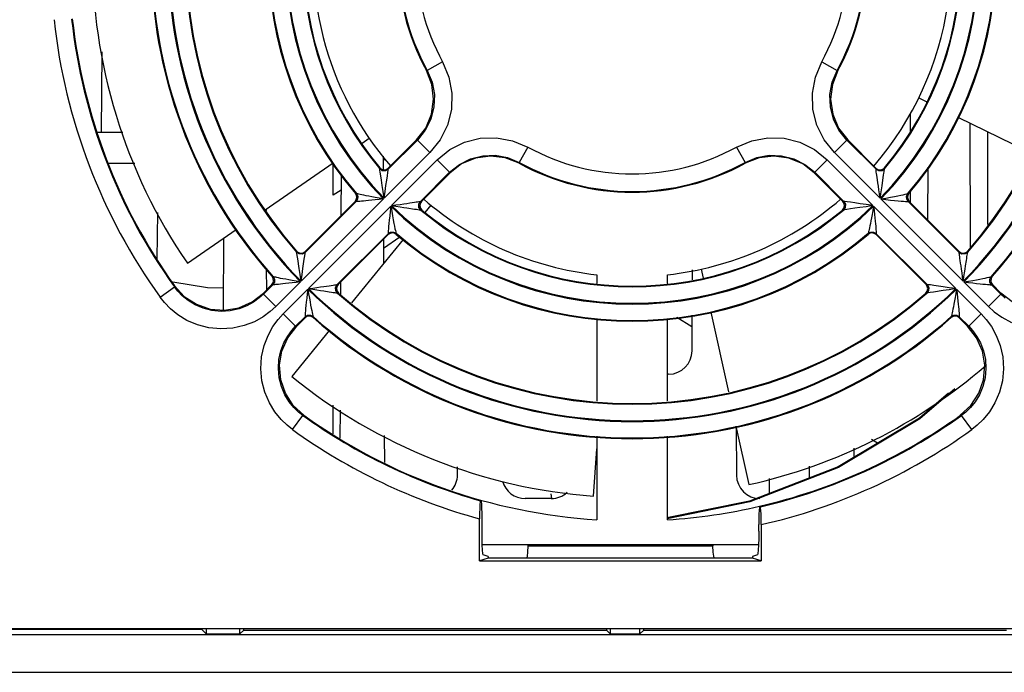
# Model space of a CAD drawing. Header units: millimetres. Extents: x 0 to 600, y 0 to 600.
# Tile 45 of 48: x 287 to 329, y 515 to 543. Entities that reach past the tile are written whole.
import ezdxf

# ---------------------------------------------------------------- set-up
doc = ezdxf.new("R2010")
doc.units = ezdxf.units.MM
doc.header["$LTSCALE"] = 39.111111
doc.layers.get('0').update_dxf_attribs({"linetype": 'CONTINUOUS'})

msp = doc.modelspace()

# ---------------------------------------------------------------- linework, layer by layer
at = {"color": 7, "linetype": 'CONTINUOUS'}
for p, q in [((290.154, 541.882), (290.124, 538.455)), ((304.679, 541.455), (304.023, 541.093)), ((304.679, 541.455), (304.949, 540.808)), ((320.561, 540.808), (320.831, 541.455)), ((320.831, 541.455), (321.487, 541.093)), ((304.221, 540.497), (303.987, 541.095)), ((304.023, 541.093), (303.987, 541.095)), ((304.023, 541.093), (304.231, 540.594)), ((321.278, 540.594), (321.487, 541.093)), ((321.522, 541.095), (321.288, 540.497)), ((321.522, 541.095), (321.487, 541.093)), ((304.295, 539.861), (304.221, 540.497)), ((304.231, 540.594), (304.327, 540.068)), ((304.949, 540.808), (305.073, 540.123)), ((320.436, 540.123), (320.561, 540.808)), ((321.182, 540.068), (321.278, 540.594)), ((321.288, 540.497), (321.214, 539.861)), ((304.327, 540.068), (304.309, 539.537)), ((305.073, 540.123), (305.049, 539.431)), ((320.46, 539.431), (320.436, 540.123)), ((321.201, 539.537), (321.182, 540.068)), ((304.205, 539.229), (304.295, 539.861)), ((321.214, 539.861), (321.304, 539.229)), ((324.968, 539.921), (325.29, 539.764)), ((303.956, 538.637), (304.205, 539.229)), ((304.309, 539.537), (304.178, 539.022)), ((305.049, 539.431), (304.879, 538.76)), ((320.63, 538.76), (320.46, 539.431)), ((321.331, 539.022), (321.201, 539.537)), ((321.304, 539.229), (321.553, 538.637)), ((324.598, 539.241), (324.599, 538.475)), ((304.178, 539.022), (303.94, 538.544)), ((321.569, 538.544), (321.331, 539.022)), ((326.633, 539.106), (329.793, 537.558)), ((327.138, 538.859), (327.16, 533.533)), ((289.941, 538.455), (291.043, 538.455)), ((303.564, 538.128), (303.956, 538.637)), ((303.94, 538.544), (303.601, 538.123)), ((304.879, 538.76), (304.569, 538.138)), ((320.94, 538.138), (320.63, 538.76)), ((321.553, 538.637), (321.945, 538.128)), ((321.908, 538.123), (321.569, 538.544)), ((327.91, 534.526), (327.912, 538.48)), ((301.249, 537.998), (301.546, 538.201)), ((303.601, 538.123), (302.362, 536.884)), ((302.364, 536.929), (303.564, 538.128)), ((303.601, 538.123), (303.564, 538.128)), ((304.131, 537.593), (303.601, 538.123)), ((304.569, 538.138), (304.131, 537.593)), ((304.988, 537.72), (305.61, 538.03)), ((305.61, 538.03), (306.281, 538.2)), ((306.281, 538.2), (306.973, 538.223)), ((306.973, 538.223), (307.658, 538.099)), ((307.658, 538.099), (308.304, 537.829)), ((317.205, 537.829), (317.851, 538.099)), ((317.851, 538.099), (318.536, 538.223)), ((318.536, 538.223), (319.228, 538.2)), ((319.228, 538.2), (319.9, 538.03)), ((319.9, 538.03), (320.522, 537.72)), ((321.378, 537.593), (320.94, 538.138)), ((321.378, 537.593), (321.908, 538.123)), ((321.945, 538.128), (321.908, 538.123)), ((323.147, 536.884), (321.908, 538.123)), ((321.945, 538.128), (323.145, 536.929)), ((304.131, 537.593), (302.182, 535.645)), ((304.443, 537.281), (304.988, 537.72)), ((308.304, 537.829), (307.943, 537.173)), ((317.205, 537.829), (317.566, 537.173)), ((320.522, 537.72), (321.066, 537.281)), ((323.327, 535.645), (321.378, 537.593)), ((291.56, 537.132), (290.428, 537.132)), ((297.12, 535.16), (300.015, 537.149)), ((300.01, 535.78), (300.01, 537.156)), ((302.143, 537.437), (302.145, 536.864)), ((302.228, 537.32), (302.144, 537.24)), ((302.494, 535.333), (304.443, 537.281)), ((304.443, 537.281), (304.973, 536.752)), ((304.973, 536.752), (305.393, 537.09)), ((305.487, 537.106), (304.978, 536.714)), ((305.393, 537.09), (305.871, 537.328)), ((306.078, 537.355), (305.487, 537.106)), ((305.871, 537.328), (306.387, 537.459)), ((306.711, 537.445), (306.078, 537.355)), ((306.387, 537.459), (306.918, 537.477)), ((307.346, 537.371), (306.711, 537.445)), ((306.918, 537.477), (307.444, 537.381)), ((307.944, 537.137), (307.346, 537.371)), ((307.444, 537.381), (307.943, 537.173)), ((307.944, 537.137), (307.943, 537.173)), ((318.163, 537.371), (317.565, 537.137)), ((317.566, 537.173), (317.565, 537.137)), ((317.566, 537.173), (318.065, 537.381)), ((318.065, 537.381), (318.591, 537.477)), ((318.798, 537.445), (318.163, 537.371)), ((318.591, 537.477), (319.123, 537.459)), ((319.431, 537.355), (318.798, 537.445)), ((319.123, 537.459), (319.638, 537.328)), ((320.022, 537.106), (319.431, 537.355)), ((319.638, 537.328), (320.116, 537.09)), ((320.531, 536.714), (320.022, 537.106)), ((320.116, 537.09), (320.537, 536.752)), ((321.066, 537.281), (320.537, 536.752)), ((321.066, 537.281), (323.015, 535.333)), ((300.355, 534.92), (300.362, 536.671)), ((301.994, 536.9), (301.996, 536.946)), ((301.994, 536.898), (301.994, 536.9)), ((302.107, 536.824), (301.994, 536.9)), ((301.995, 536.896), (301.994, 536.898)), ((302.005, 536.85), (301.995, 536.896)), ((302.107, 536.82), (301.995, 536.896)), ((301.996, 536.946), (302.077, 536.882)), ((302.02, 536.752), (302.005, 536.85)), ((302.042, 536.606), (302.02, 536.752)), ((302.077, 536.882), (302.176, 536.856)), ((302.243, 536.818), (302.107, 536.824)), ((302.243, 536.814), (302.107, 536.82)), ((302.176, 536.856), (302.278, 536.873)), ((302.362, 536.884), (302.243, 536.818)), ((302.362, 536.88), (302.243, 536.814)), ((302.278, 536.873), (302.364, 536.929)), ((302.324, 536.599), (302.346, 536.742)), ((302.346, 536.742), (302.359, 536.837)), ((302.359, 536.837), (302.362, 536.88)), ((302.362, 536.884), (302.364, 536.929)), ((302.362, 536.882), (302.362, 536.884)), ((302.362, 536.88), (302.362, 536.882)), ((303.734, 535.513), (304.973, 536.752)), ((304.978, 536.714), (303.779, 535.515)), ((304.978, 536.714), (304.973, 536.752)), ((320.537, 536.752), (320.531, 536.714)), ((321.731, 535.515), (320.531, 536.714)), ((320.537, 536.752), (321.776, 535.513)), ((323.147, 536.884), (323.145, 536.929)), ((323.145, 536.929), (323.231, 536.873)), ((323.147, 536.882), (323.147, 536.884)), ((323.266, 536.818), (323.147, 536.884)), ((323.147, 536.88), (323.147, 536.882)), ((323.147, 536.868), (323.147, 536.88)), ((323.266, 536.814), (323.147, 536.88)), ((323.149, 536.846), (323.147, 536.868)), ((323.153, 536.812), (323.149, 536.846)), ((323.16, 536.764), (323.153, 536.812)), ((323.169, 536.701), (323.16, 536.764)), ((323.181, 536.625), (323.169, 536.701)), ((323.231, 536.873), (323.333, 536.856)), ((323.402, 536.824), (323.266, 536.818)), ((323.402, 536.82), (323.266, 536.814)), ((323.333, 536.856), (323.432, 536.882)), ((323.515, 536.9), (323.402, 536.824)), ((323.514, 536.896), (323.402, 536.82)), ((323.432, 536.882), (323.513, 536.946)), ((323.471, 536.632), (323.483, 536.711)), ((323.483, 536.711), (323.492, 536.775)), ((323.492, 536.775), (323.5, 536.824)), ((323.5, 536.824), (323.506, 536.86)), ((323.506, 536.86), (323.511, 536.883)), ((323.511, 536.883), (323.514, 536.896)), ((323.515, 536.9), (323.513, 536.946)), ((323.514, 536.896), (323.515, 536.898)), ((323.515, 536.898), (323.515, 536.9)), ((325.355, 534.719), (325.365, 536.971)), ((302.068, 536.419), (302.042, 536.606)), ((302.1, 536.196), (302.068, 536.419)), ((302.262, 536.194), (302.296, 536.415)), ((302.296, 536.415), (302.324, 536.599)), ((323.211, 536.428), (323.181, 536.625)), ((323.23, 536.306), (323.211, 536.428)), ((323.251, 536.168), (323.23, 536.306)), ((323.406, 536.17), (323.426, 536.309)), ((323.426, 536.309), (323.471, 536.632)), ((300.36, 535.996), (300.01, 535.78)), ((301.005, 535.768), (300.959, 535.849)), ((301, 535.847), (300.959, 535.849)), ((301, 535.847), (301.054, 535.737)), ((301.002, 535.847), (301, 535.847)), ((301.004, 535.846), (301.002, 535.847)), ((301.004, 535.846), (301.058, 535.736)), ((301.015, 535.842), (301.004, 535.846)), ((301.034, 535.836), (301.015, 535.842)), ((301.065, 535.828), (301.034, 535.836)), ((302.138, 535.937), (302.1, 536.196)), ((302.182, 535.645), (302.138, 535.937)), ((302.182, 535.645), (302.224, 535.937)), ((302.224, 535.937), (302.262, 536.194)), ((323.274, 536.012), (323.251, 536.168)), ((323.3, 535.838), (323.274, 536.012)), ((323.327, 535.645), (323.3, 535.838)), ((323.327, 535.645), (323.356, 535.838)), ((323.356, 535.838), (323.383, 536.012)), ((323.383, 536.012), (323.406, 536.17)), ((324.391, 535.816), (324.449, 535.83)), ((324.449, 535.83), (324.487, 535.84)), ((324.451, 535.736), (324.505, 535.846)), ((324.455, 535.737), (324.509, 535.847)), ((324.487, 535.84), (324.505, 535.846)), ((324.55, 535.849), (324.504, 535.768)), ((324.505, 535.846), (324.507, 535.847)), ((324.507, 535.847), (324.509, 535.847)), ((324.509, 535.847), (324.55, 535.849)), ((324.599, 535.916), (324.6, 535.474)), ((302.157, 535.619), (298.646, 532.109)), ((300.987, 535.508), (298.816, 533.338)), ((298.818, 533.382), (300.945, 535.51)), ((300.945, 535.51), (300.998, 535.587)), ((300.987, 535.508), (300.945, 535.51)), ((301.049, 535.614), (300.987, 535.508)), ((300.988, 535.508), (300.987, 535.508)), ((300.99, 535.508), (300.988, 535.508)), ((301.053, 535.614), (300.99, 535.508)), ((301.001, 535.507), (300.99, 535.508)), ((300.998, 535.587), (301.018, 535.677)), ((301.02, 535.507), (301.001, 535.507)), ((301.018, 535.677), (301.005, 535.768)), ((301.051, 535.508), (301.02, 535.507)), ((301.054, 535.737), (301.049, 535.614)), ((301.094, 535.51), (301.051, 535.508)), ((301.058, 535.736), (301.053, 535.614)), ((301.107, 535.818), (301.065, 535.828)), ((301.151, 535.514), (301.094, 535.51)), ((301.163, 535.806), (301.107, 535.818)), ((301.222, 535.519), (301.151, 535.514)), ((301.233, 535.791), (301.163, 535.806)), ((301.307, 535.527), (301.222, 535.519)), ((301.318, 535.774), (301.233, 535.791)), ((301.408, 535.536), (301.307, 535.527)), ((301.416, 535.754), (301.318, 535.774)), ((301.524, 535.548), (301.408, 535.536)), ((301.53, 535.732), (301.416, 535.754)), ((301.656, 535.561), (301.524, 535.548)), ((301.661, 535.708), (301.53, 535.732)), ((301.806, 535.578), (301.656, 535.561)), ((301.809, 535.68), (301.661, 535.708)), ((301.973, 535.597), (301.806, 535.578)), ((301.974, 535.651), (301.809, 535.68)), ((302.157, 535.619), (301.973, 535.597)), ((302.157, 535.619), (301.974, 535.651)), ((303.018, 535.408), (303.156, 535.429)), ((303.156, 535.429), (303.277, 535.448)), ((303.277, 535.448), (303.474, 535.479)), ((303.474, 535.479), (303.551, 535.49)), ((303.551, 535.49), (303.613, 535.5)), ((303.613, 535.5), (303.661, 535.506)), ((303.661, 535.506), (303.696, 535.511)), ((303.664, 535.394), (303.73, 535.513)), ((303.668, 535.394), (303.734, 535.513)), ((303.696, 535.511), (303.718, 535.512)), ((303.722, 535.428), (303.706, 535.327)), ((303.718, 535.512), (303.73, 535.513)), ((303.779, 535.515), (303.722, 535.428)), ((303.73, 535.513), (303.732, 535.512)), ((303.732, 535.512), (303.734, 535.513)), ((303.734, 535.513), (303.779, 535.515)), ((321.787, 535.428), (321.731, 535.515)), ((321.776, 535.513), (321.731, 535.515)), ((321.776, 535.513), (321.842, 535.394)), ((321.777, 535.512), (321.776, 535.513)), ((321.779, 535.513), (321.777, 535.512)), ((321.779, 535.513), (321.845, 535.394)), ((321.823, 535.509), (321.779, 535.513)), ((321.804, 535.327), (321.787, 535.428)), ((321.918, 535.496), (321.823, 535.509)), ((322.06, 535.475), (321.918, 535.496)), ((322.244, 535.446), (322.06, 535.475)), ((322.466, 535.412), (322.244, 535.446)), ((322.723, 535.374), (322.466, 535.412)), ((323.353, 535.619), (323.569, 535.657)), ((326.863, 532.109), (323.353, 535.619)), ((323.353, 535.619), (323.571, 535.593)), ((323.569, 535.657), (323.763, 535.692)), ((323.571, 535.593), (323.767, 535.571)), ((323.763, 535.692), (323.933, 535.724)), ((323.767, 535.571), (323.939, 535.552)), ((323.933, 535.724), (324.081, 535.752)), ((323.939, 535.552), (324.09, 535.537)), ((324.081, 535.752), (324.207, 535.777)), ((324.09, 535.537), (324.217, 535.525)), ((324.207, 535.777), (324.31, 535.798)), ((324.217, 535.525), (324.322, 535.517)), ((324.31, 535.798), (324.391, 535.816)), ((324.322, 535.517), (324.404, 535.511)), ((324.404, 535.511), (324.463, 535.507)), ((324.456, 535.614), (324.451, 535.736)), ((324.46, 535.614), (324.455, 535.737)), ((324.519, 535.508), (324.456, 535.614)), ((324.522, 535.508), (324.46, 535.614)), ((324.463, 535.507), (324.501, 535.507)), ((324.504, 535.768), (324.491, 535.677)), ((324.491, 535.677), (324.511, 535.587)), ((324.501, 535.507), (324.519, 535.508)), ((324.511, 535.587), (324.564, 535.51)), ((324.519, 535.508), (324.521, 535.508)), ((324.521, 535.508), (324.522, 535.508)), ((324.522, 535.508), (324.564, 535.51)), ((326.693, 533.338), (324.522, 535.508)), ((324.564, 535.51), (326.691, 533.382)), ((292.51, 533.054), (292.545, 535.038)), ((297.152, 535.182), (297.152, 535.118)), ((298.958, 531.797), (302.469, 535.307)), ((302.443, 535.088), (302.421, 534.893)), ((302.469, 535.307), (302.443, 535.088)), ((302.469, 535.307), (302.507, 535.09)), ((302.494, 535.333), (302.687, 535.36)), ((302.494, 535.333), (302.687, 535.303)), ((302.507, 535.09), (302.542, 534.897)), ((302.687, 535.36), (302.862, 535.385)), ((302.687, 535.303), (302.862, 535.277)), ((302.862, 535.385), (303.018, 535.408)), ((302.862, 535.277), (303.019, 535.254)), ((303.019, 535.254), (303.159, 535.234)), ((303.159, 535.234), (303.482, 535.188)), ((303.482, 535.188), (303.56, 535.177)), ((303.56, 535.177), (303.624, 535.167)), ((303.624, 535.167), (303.674, 535.16)), ((303.67, 535.258), (303.664, 535.394)), ((303.674, 535.257), (303.668, 535.394)), ((303.745, 535.145), (303.67, 535.258)), ((303.75, 535.145), (303.674, 535.257)), ((303.674, 535.16), (303.71, 535.153)), ((303.706, 535.327), (303.731, 535.227)), ((303.71, 535.153), (303.733, 535.149)), ((303.731, 535.227), (303.795, 535.146)), ((303.733, 535.149), (303.745, 535.145)), ((303.745, 535.145), (303.748, 535.145)), ((303.748, 535.145), (303.75, 535.145)), ((303.75, 535.145), (303.795, 535.146)), ((304.177, 535.35), (303.925, 535.041)), ((321.714, 535.146), (321.778, 535.227)), ((321.759, 535.145), (321.714, 535.146)), ((321.836, 535.257), (321.759, 535.145)), ((321.761, 535.145), (321.759, 535.145)), ((321.764, 535.145), (321.761, 535.145)), ((321.839, 535.258), (321.764, 535.145)), ((321.809, 535.155), (321.764, 535.145)), ((321.778, 535.227), (321.804, 535.327)), ((321.907, 535.171), (321.809, 535.155)), ((321.842, 535.394), (321.836, 535.257)), ((321.845, 535.394), (321.839, 535.258)), ((322.053, 535.192), (321.907, 535.171)), ((322.24, 535.218), (322.053, 535.192)), ((322.464, 535.25), (322.24, 535.218)), ((322.723, 535.288), (322.464, 535.25)), ((323.015, 535.333), (322.723, 535.374)), ((323.015, 535.333), (322.723, 535.288)), ((323.009, 535.124), (322.979, 534.959)), ((323.04, 535.307), (323.009, 535.124)), ((323.04, 535.307), (323.063, 535.123)), ((323.04, 535.307), (326.551, 531.797)), ((323.063, 535.123), (323.082, 534.956)), ((302.387, 534.57), (302.375, 534.442)), ((302.402, 534.72), (302.387, 534.57)), ((302.421, 534.893), (302.402, 534.72)), ((302.542, 534.897), (302.573, 534.726)), ((302.573, 534.726), (302.602, 534.578)), ((302.602, 534.578), (302.627, 534.453)), ((322.927, 534.681), (322.905, 534.567)), ((322.952, 534.811), (322.927, 534.681)), ((322.979, 534.959), (322.952, 534.811)), ((323.082, 534.956), (323.098, 534.806)), ((323.098, 534.806), (323.112, 534.674)), ((323.112, 534.674), (323.123, 534.558)), ((293.799, 532.877), (295.882, 534.309)), ((302.357, 534.196), (302.356, 534.159)), ((302.356, 534.159), (302.358, 534.141)), ((302.36, 534.255), (302.357, 534.196)), ((302.358, 534.141), (302.463, 534.203)), ((302.358, 534.137), (302.464, 534.2)), ((302.366, 534.337), (302.36, 534.255)), ((302.375, 534.442), (302.366, 534.337)), ((302.526, 534.169), (302.436, 534.148)), ((302.463, 534.203), (302.586, 534.208)), ((302.464, 534.2), (302.587, 534.204)), ((302.618, 534.155), (302.526, 534.169)), ((302.586, 534.208), (302.696, 534.154)), ((302.587, 534.204), (302.697, 534.15)), ((302.698, 534.109), (302.618, 534.155)), ((302.627, 534.453), (302.648, 534.35)), ((302.648, 534.35), (302.665, 534.269)), ((302.665, 534.269), (302.679, 534.21)), ((302.679, 534.21), (302.689, 534.173)), ((302.689, 534.173), (302.696, 534.154)), ((302.696, 534.154), (302.697, 534.152)), ((302.697, 534.152), (302.697, 534.15)), ((302.697, 534.15), (302.698, 534.109)), ((322.891, 534.155), (322.811, 534.109)), ((322.812, 534.15), (322.811, 534.109)), ((322.812, 534.15), (322.923, 534.204)), ((322.813, 534.154), (322.812, 534.152)), ((322.812, 534.152), (322.812, 534.15)), ((322.813, 534.154), (322.923, 534.208)), ((322.817, 534.165), (322.813, 534.154)), ((322.823, 534.185), (322.817, 534.165)), ((322.831, 534.215), (322.823, 534.185)), ((322.841, 534.258), (322.831, 534.215)), ((322.854, 534.314), (322.841, 534.258)), ((322.869, 534.384), (322.854, 534.314)), ((322.886, 534.468), (322.869, 534.384)), ((322.905, 534.567), (322.886, 534.468)), ((322.983, 534.169), (322.891, 534.155)), ((322.923, 534.208), (323.046, 534.203)), ((322.923, 534.204), (323.045, 534.2)), ((323.073, 534.148), (322.983, 534.169)), ((323.045, 534.2), (323.151, 534.137)), ((323.046, 534.203), (323.151, 534.141)), ((323.123, 534.558), (323.133, 534.458)), ((323.133, 534.458), (323.14, 534.372)), ((323.14, 534.372), (323.146, 534.301)), ((323.146, 534.301), (323.15, 534.244)), ((323.15, 534.244), (323.152, 534.201)), ((323.153, 534.151), (323.151, 534.141)), ((323.152, 534.201), (323.153, 534.17)), ((323.153, 534.17), (323.153, 534.151)), ((295.338, 530.883), (295.351, 533.944)), ((300.188, 531.967), (302.358, 534.137)), ((302.36, 534.096), (300.232, 531.968)), ((302.994, 533.895), (300.795, 531.188)), ((302.158, 533.894), (302.162, 532.871)), ((302.159, 533.527), (302.848, 534.001)), ((302.358, 534.141), (302.358, 534.139)), ((302.358, 534.139), (302.358, 534.137)), ((302.358, 534.137), (302.36, 534.096)), ((302.436, 534.148), (302.36, 534.096)), ((323.149, 534.096), (323.073, 534.148)), ((323.151, 534.137), (323.149, 534.096)), ((325.277, 531.968), (323.149, 534.096)), ((323.151, 534.141), (323.151, 534.139)), ((323.151, 534.139), (323.151, 534.137)), ((323.151, 534.137), (325.321, 531.967)), ((298.452, 533.35), (298.454, 533.395)), ((298.452, 533.348), (298.452, 533.35)), ((298.565, 533.277), (298.452, 533.35)), ((298.453, 533.345), (298.452, 533.348)), ((298.463, 533.301), (298.453, 533.345)), ((298.565, 533.273), (298.453, 533.345)), ((298.454, 533.395), (298.535, 533.333)), ((298.535, 533.333), (298.633, 533.309)), ((298.633, 533.309), (298.733, 533.327)), ((298.816, 533.338), (298.699, 533.272)), ((298.816, 533.334), (298.699, 533.269)), ((298.733, 533.327), (298.818, 533.382)), ((298.814, 533.291), (298.816, 533.334)), ((298.816, 533.336), (298.816, 533.338)), ((298.816, 533.334), (298.816, 533.336)), ((298.816, 533.338), (298.818, 533.382)), ((326.693, 533.338), (326.691, 533.382)), ((326.691, 533.382), (326.776, 533.327)), ((326.693, 533.336), (326.693, 533.338)), ((326.81, 533.272), (326.693, 533.338)), ((326.693, 533.334), (326.693, 533.336)), ((326.693, 533.323), (326.693, 533.334)), ((326.81, 533.269), (326.693, 533.334)), ((326.694, 533.301), (326.693, 533.323)), ((326.776, 533.327), (326.876, 533.309)), ((326.876, 533.309), (326.975, 533.333)), ((327.057, 533.35), (326.944, 533.277)), ((327.056, 533.345), (326.944, 533.273)), ((326.975, 533.333), (327.056, 533.395)), ((327.048, 533.311), (327.053, 533.333)), ((327.053, 533.333), (327.056, 533.345)), ((327.057, 533.35), (327.056, 533.395)), ((327.056, 533.345), (327.057, 533.348)), ((327.057, 533.348), (327.057, 533.35)), ((298.48, 533.204), (298.463, 533.301)), ((298.502, 533.059), (298.48, 533.204)), ((298.563, 532.652), (298.502, 533.059)), ((298.699, 533.272), (298.565, 533.277)), ((298.699, 533.269), (298.565, 533.273)), ((298.723, 532.652), (298.782, 533.055)), ((298.782, 533.055), (298.802, 533.197)), ((298.802, 533.197), (298.814, 533.291)), ((326.698, 533.267), (326.694, 533.301)), ((326.704, 533.22), (326.698, 533.267)), ((326.712, 533.158), (326.704, 533.22)), ((326.723, 533.082), (326.712, 533.158)), ((326.736, 532.992), (326.723, 533.082)), ((326.752, 532.887), (326.736, 532.992)), ((326.944, 533.277), (326.81, 533.272)), ((326.944, 533.273), (326.81, 533.269)), ((326.964, 532.768), (326.998, 532.996)), ((326.998, 532.996), (327.011, 533.087)), ((327.011, 533.087), (327.023, 533.164)), ((327.023, 533.164), (327.033, 533.227)), ((327.033, 533.227), (327.041, 533.276)), ((327.041, 533.276), (327.048, 533.311)), ((297.163, 532.634), (297.167, 531.731)), ((298.602, 532.397), (298.563, 532.652)), ((298.686, 532.397), (298.723, 532.652)), ((315.324, 532.178), (315.326, 532.592)), ((315.698, 532.627), (315.782, 532.249)), ((326.77, 532.766), (326.752, 532.887)), ((326.79, 532.629), (326.77, 532.766)), ((326.812, 532.473), (326.79, 532.629)), ((326.836, 532.3), (326.812, 532.473)), ((326.893, 532.3), (326.919, 532.474)), ((326.919, 532.474), (326.943, 532.629)), ((326.943, 532.629), (326.964, 532.768)), ((293.181, 532.084), (294.658, 531.838)), ((297.46, 532.227), (297.412, 532.308)), ((297.453, 532.307), (297.412, 532.308)), ((297.506, 532.072), (297.443, 531.965)), ((297.509, 532.071), (297.447, 531.964)), ((297.453, 532.307), (297.51, 532.196)), ((297.455, 532.307), (297.453, 532.307)), ((297.454, 532.044), (297.474, 532.135)), ((297.457, 532.306), (297.455, 532.307)), ((297.457, 532.306), (297.513, 532.196)), ((297.468, 532.302), (297.457, 532.306)), ((297.474, 532.135), (297.46, 532.227)), ((297.488, 532.296), (297.468, 532.302)), ((297.519, 532.288), (297.488, 532.296)), ((297.51, 532.196), (297.506, 532.072)), ((297.513, 532.196), (297.509, 532.071)), ((297.563, 532.279), (297.519, 532.288)), ((297.619, 532.266), (297.563, 532.279)), ((298.621, 532.083), (297.57, 531.032)), ((297.69, 532.252), (297.619, 532.266)), ((297.775, 532.235), (297.69, 532.252)), ((297.875, 532.216), (297.775, 532.235)), ((297.99, 532.195), (297.875, 532.216)), ((298.122, 532.17), (297.99, 532.195)), ((298.271, 532.144), (298.122, 532.17)), ((298.436, 532.06), (298.268, 532.041)), ((298.437, 532.115), (298.271, 532.144)), ((298.621, 532.083), (298.436, 532.06)), ((298.621, 532.083), (298.437, 532.115)), ((298.646, 532.109), (298.602, 532.397)), ((298.646, 532.109), (298.686, 532.397)), ((300.341, 531.531), (300.343, 532.079)), ((311.255, 532.387), (311.255, 532.012)), ((314.255, 532.012), (314.255, 532.387)), ((326.863, 532.109), (326.836, 532.3)), ((326.863, 532.109), (326.893, 532.3)), ((326.888, 532.083), (327.089, 532.118)), ((327.939, 531.032), (326.888, 532.083)), ((326.888, 532.083), (327.09, 532.058)), ((327.089, 532.118), (327.269, 532.149)), ((327.09, 532.058), (327.272, 532.037)), ((327.269, 532.149), (327.43, 532.178)), ((327.43, 532.178), (327.572, 532.204)), ((327.572, 532.204), (327.696, 532.228)), ((327.696, 532.228), (327.801, 532.248)), ((327.801, 532.248), (327.887, 532.266)), ((327.887, 532.266), (327.954, 532.28)), ((327.954, 532.28), (328.004, 532.292)), ((327.996, 532.196), (328.052, 532.306)), ((328, 532.071), (327.996, 532.196)), ((327.999, 532.196), (328.056, 532.307)), ((328.003, 532.072), (327.999, 532.196)), ((328.063, 531.964), (328, 532.071)), ((328.066, 531.965), (328.003, 532.072)), ((328.004, 532.292), (328.036, 532.3)), ((328.05, 532.227), (328.035, 532.135)), ((328.035, 532.135), (328.055, 532.044)), ((328.036, 532.3), (328.052, 532.306)), ((328.098, 532.308), (328.05, 532.227)), ((328.052, 532.306), (328.054, 532.307)), ((328.054, 532.307), (328.056, 532.307)), ((328.056, 532.307), (328.098, 532.308)), ((292.64, 531.432), (293.248, 531.869)), ((293.25, 531.919), (293.248, 531.869)), ((293.389, 531.691), (293.248, 531.869)), ((293.25, 531.919), (293.669, 531.466)), ((293.581, 531.492), (293.389, 531.691)), ((294.658, 531.838), (295.342, 531.835)), ((297.443, 531.965), (297.04, 531.562)), ((297.044, 531.609), (297.401, 531.966)), ((297.401, 531.966), (297.454, 532.044)), ((297.443, 531.965), (297.401, 531.966)), ((297.445, 531.965), (297.443, 531.965)), ((297.447, 531.964), (297.445, 531.965)), ((297.457, 531.963), (297.447, 531.964)), ((297.477, 531.963), (297.457, 531.963)), ((297.508, 531.965), (297.477, 531.963)), ((297.552, 531.967), (297.508, 531.965)), ((297.609, 531.972), (297.552, 531.967)), ((297.681, 531.978), (297.609, 531.972)), ((297.767, 531.986), (297.681, 531.978)), ((297.868, 531.996), (297.767, 531.986)), ((297.984, 532.009), (297.868, 531.996)), ((297.882, 530.72), (298.933, 531.771)), ((298.118, 532.023), (297.984, 532.009)), ((298.268, 532.041), (298.118, 532.023)), ((298.933, 531.771), (298.908, 531.57)), ((298.933, 531.771), (298.967, 531.571)), ((298.958, 531.797), (299.15, 531.823)), ((298.959, 531.797), (299.15, 531.767)), ((299.15, 531.823), (299.323, 531.848)), ((299.15, 531.767), (299.323, 531.74)), ((299.323, 531.848), (299.478, 531.87)), ((299.323, 531.74), (299.479, 531.717)), ((299.478, 531.87), (299.616, 531.89)), ((299.479, 531.717), (299.618, 531.696)), ((299.616, 531.89), (299.842, 531.923)), ((299.618, 531.696), (299.845, 531.662)), ((299.842, 531.923), (299.932, 531.936)), ((299.845, 531.662), (299.937, 531.648)), ((299.932, 531.936), (300.008, 531.947)), ((299.937, 531.648), (300.014, 531.636)), ((300.008, 531.947), (300.069, 531.955)), ((300.014, 531.636), (300.077, 531.626)), ((300.069, 531.955), (300.117, 531.962)), ((300.117, 531.962), (300.151, 531.965)), ((300.119, 531.85), (300.184, 531.967)), ((300.123, 531.716), (300.119, 531.85)), ((300.122, 531.85), (300.188, 531.967)), ((300.127, 531.715), (300.122, 531.85)), ((300.195, 531.603), (300.123, 531.716)), ((300.2, 531.603), (300.127, 531.715)), ((300.151, 531.965), (300.172, 531.967)), ((300.176, 531.883), (300.159, 531.783)), ((300.159, 531.783), (300.183, 531.685)), ((300.172, 531.967), (300.184, 531.967)), ((300.232, 531.968), (300.176, 531.883)), ((300.183, 531.685), (300.244, 531.604)), ((300.184, 531.967), (300.186, 531.967)), ((300.186, 531.967), (300.188, 531.967)), ((300.188, 531.967), (300.232, 531.968)), ((325.265, 531.604), (325.326, 531.685)), ((325.333, 531.883), (325.277, 531.968)), ((325.321, 531.967), (325.277, 531.968)), ((325.383, 531.715), (325.31, 531.603)), ((325.386, 531.716), (325.314, 531.603)), ((325.321, 531.967), (325.387, 531.85)), ((325.323, 531.967), (325.321, 531.967)), ((325.325, 531.967), (325.323, 531.967)), ((325.325, 531.967), (325.391, 531.85)), ((325.368, 531.964), (325.325, 531.967)), ((325.326, 531.685), (325.35, 531.783)), ((325.35, 531.783), (325.333, 531.883)), ((325.463, 531.952), (325.368, 531.964)), ((325.387, 531.85), (325.383, 531.715)), ((325.391, 531.85), (325.386, 531.716)), ((325.6, 531.652), (325.456, 531.63)), ((325.605, 531.932), (325.463, 531.952)), ((326.007, 531.713), (325.6, 531.652)), ((326.008, 531.873), (325.605, 531.932)), ((326.263, 531.752), (326.007, 531.713)), ((326.263, 531.837), (326.008, 531.873)), ((326.551, 531.797), (326.263, 531.837)), ((326.551, 531.797), (326.263, 531.752)), ((326.576, 531.771), (326.545, 531.587)), ((326.576, 531.771), (326.599, 531.586)), ((326.576, 531.771), (327.627, 530.72)), ((327.272, 532.037), (327.435, 532.019)), ((327.435, 532.019), (327.579, 532.003)), ((327.579, 532.003), (327.704, 531.99)), ((327.704, 531.99), (327.81, 531.98)), ((327.81, 531.98), (327.897, 531.972)), ((327.897, 531.972), (327.965, 531.967)), ((327.965, 531.967), (328.015, 531.964)), ((328.015, 531.964), (328.047, 531.963)), ((328.047, 531.963), (328.063, 531.964)), ((328.055, 532.044), (328.108, 531.966)), ((328.063, 531.964), (328.065, 531.965)), ((328.065, 531.965), (328.066, 531.965)), ((328.066, 531.965), (328.108, 531.966)), ((328.066, 531.965), (328.469, 531.562)), ((328.465, 531.609), (328.108, 531.966)), ((292.823, 531.2), (292.64, 531.432)), ((293.828, 531.291), (293.581, 531.492)), ((293.669, 531.466), (294.188, 531.128)), ((294.127, 531.108), (293.828, 531.291)), ((295.99, 530.98), (296.557, 531.229)), ((296.625, 531.226), (296.337, 531.066)), ((296.557, 531.229), (297.044, 531.609)), ((296.86, 531.398), (296.625, 531.226)), ((297.04, 531.562), (296.86, 531.398)), ((297.044, 531.609), (297.04, 531.562)), ((297.57, 531.032), (297.04, 531.562)), ((298.868, 531.225), (298.853, 531.081)), ((298.887, 531.388), (298.868, 531.225)), ((298.908, 531.57), (298.887, 531.388)), ((298.967, 531.571), (298.999, 531.391)), ((298.999, 531.391), (299.028, 531.23)), ((299.028, 531.23), (299.054, 531.087)), ((300.077, 531.626), (300.125, 531.618)), ((300.125, 531.618), (300.16, 531.612)), ((300.16, 531.612), (300.183, 531.607)), ((300.183, 531.607), (300.195, 531.603)), ((300.195, 531.603), (300.198, 531.603)), ((300.198, 531.603), (300.2, 531.603)), ((300.2, 531.603), (300.244, 531.604)), ((325.31, 531.603), (325.265, 531.604)), ((325.312, 531.603), (325.31, 531.603)), ((325.314, 531.603), (325.312, 531.603)), ((325.359, 531.614), (325.314, 531.603)), ((325.456, 531.63), (325.359, 531.614)), ((326.489, 531.272), (326.465, 531.14)), ((326.516, 531.421), (326.489, 531.272)), ((326.545, 531.587), (326.516, 531.421)), ((326.599, 531.586), (326.619, 531.418)), ((326.619, 531.418), (326.636, 531.268)), ((326.636, 531.268), (326.651, 531.135)), ((328.469, 531.562), (327.939, 531.032)), ((328.469, 531.562), (328.465, 531.609)), ((328.952, 531.229), (328.465, 531.609)), ((328.469, 531.562), (328.656, 531.392)), ((293.074, 530.942), (292.823, 531.2)), ((293.394, 530.681), (293.074, 530.942)), ((294.471, 530.961), (294.127, 531.108)), ((294.188, 531.128), (294.768, 530.929)), ((294.847, 530.865), (294.471, 530.961)), ((294.768, 530.929), (295.385, 530.879)), ((295.239, 530.828), (294.847, 530.865)), ((295.63, 530.854), (295.239, 530.828)), ((295.385, 530.879), (295.99, 530.98)), ((296.001, 530.937), (295.63, 530.854)), ((296.337, 531.066), (296.001, 530.937)), ((297.335, 530.82), (297.03, 530.597)), ((297.57, 531.032), (297.335, 530.82)), ((298.829, 530.85), (298.822, 530.762)), ((298.84, 530.956), (298.829, 530.85)), ((298.853, 531.081), (298.84, 530.956)), ((299.054, 531.087), (299.078, 530.964)), ((299.078, 530.964), (299.098, 530.859)), ((299.098, 530.859), (299.116, 530.773)), ((326.408, 530.841), (326.393, 530.77)), ((326.424, 530.926), (326.408, 530.841)), ((326.443, 531.025), (326.424, 530.926)), ((326.465, 531.14), (326.443, 531.025)), ((326.651, 531.135), (326.663, 531.018)), ((326.663, 531.018), (326.673, 530.917)), ((326.673, 530.917), (326.681, 530.831)), ((326.681, 530.831), (326.688, 530.759)), ((327.939, 531.032), (328.183, 530.812)), ((328.183, 530.812), (328.51, 530.577)), ((293.783, 530.444), (293.394, 530.681)), ((294.23, 530.253), (293.783, 530.444)), ((296.655, 530.389), (296.219, 530.221)), ((297.03, 530.597), (296.655, 530.389)), ((297.446, 530.18), (297.669, 530.486)), ((297.669, 530.486), (297.882, 530.72)), ((297.882, 530.72), (298.412, 530.191)), ((298.412, 530.191), (298.814, 530.593)), ((298.816, 530.552), (298.458, 530.194)), ((298.814, 530.644), (298.813, 530.613)), ((298.813, 530.613), (298.814, 530.597)), ((298.816, 530.694), (298.814, 530.644)), ((298.814, 530.597), (298.921, 530.66)), ((298.814, 530.593), (298.922, 530.656)), ((298.814, 530.597), (298.814, 530.595)), ((298.814, 530.595), (298.814, 530.593)), ((298.814, 530.593), (298.816, 530.552)), ((298.822, 530.762), (298.816, 530.694)), ((298.893, 530.604), (298.816, 530.552)), ((298.985, 530.625), (298.893, 530.604)), ((298.921, 530.66), (299.045, 530.664)), ((298.922, 530.656), (299.046, 530.66)), ((299.077, 530.61), (298.985, 530.625)), ((299.045, 530.664), (299.156, 530.608)), ((299.046, 530.66), (299.157, 530.603)), ((299.158, 530.562), (299.077, 530.61)), ((299.116, 530.773), (299.13, 530.705)), ((299.13, 530.705), (299.142, 530.656)), ((299.142, 530.656), (299.15, 530.624)), ((299.15, 530.624), (299.156, 530.608)), ((299.156, 530.608), (299.156, 530.605)), ((299.156, 530.605), (299.157, 530.603)), ((299.157, 530.603), (299.158, 530.562)), ((311.255, 530.497), (311.255, 527.012)), ((314.255, 527.012), (314.255, 530.497)), ((315.301, 530.164), (314.665, 530.562)), ((315.309, 529.15), (315.317, 530.665)), ((316.105, 530.79), (316.856, 527.403)), ((326.432, 530.61), (326.351, 530.562)), ((326.352, 530.603), (326.351, 530.562)), ((326.352, 530.603), (326.463, 530.66)), ((326.353, 530.605), (326.352, 530.603)), ((326.353, 530.608), (326.464, 530.664)), ((326.358, 530.618), (326.353, 530.608)), ((326.353, 530.608), (326.353, 530.605)), ((326.363, 530.638), (326.358, 530.618)), ((326.371, 530.669), (326.363, 530.638)), ((326.381, 530.713), (326.371, 530.669)), ((326.393, 530.77), (326.381, 530.713)), ((326.525, 530.625), (326.432, 530.61)), ((326.463, 530.66), (326.588, 530.656)), ((326.464, 530.664), (326.588, 530.66)), ((326.616, 530.604), (326.525, 530.625)), ((326.588, 530.66), (326.695, 530.597)), ((326.588, 530.656), (326.695, 530.593)), ((326.694, 530.552), (326.616, 530.604)), ((326.688, 530.759), (326.692, 530.702)), ((326.692, 530.702), (326.695, 530.658)), ((326.695, 530.593), (326.694, 530.552)), ((327.051, 530.194), (326.694, 530.552)), ((326.695, 530.658), (326.696, 530.627)), ((326.696, 530.607), (326.695, 530.597)), ((326.695, 530.597), (326.695, 530.595)), ((326.695, 530.595), (326.695, 530.593)), ((326.695, 530.593), (327.098, 530.191)), ((326.696, 530.627), (326.696, 530.607)), ((327.627, 530.72), (327.098, 530.191)), ((327.627, 530.72), (327.84, 530.486)), ((327.84, 530.486), (328.063, 530.18)), ((328.51, 530.577), (328.919, 530.359)), ((294.719, 530.128), (294.23, 530.253)), ((295.229, 530.081), (294.719, 530.128)), ((295.736, 530.113), (295.229, 530.081)), ((296.219, 530.221), (295.736, 530.113)), ((297.239, 529.805), (297.446, 530.18)), ((298.076, 529.775), (298.248, 530.01)), ((298.079, 529.707), (298.458, 530.194)), ((298.248, 530.01), (298.412, 530.191)), ((299.854, 530.03), (298.249, 528.055)), ((298.412, 530.191), (298.458, 530.194)), ((327.43, 529.707), (327.051, 530.194)), ((327.051, 530.194), (327.098, 530.191)), ((327.098, 530.191), (327.262, 530.01)), ((327.262, 530.01), (327.433, 529.775)), ((328.063, 530.18), (328.27, 529.805)), ((297.071, 529.369), (297.239, 529.805)), ((297.83, 529.14), (298.079, 529.707)), ((297.916, 529.487), (298.076, 529.775)), ((327.679, 529.14), (327.43, 529.707)), ((327.433, 529.775), (327.593, 529.487)), ((328.27, 529.805), (328.438, 529.369)), ((296.963, 528.887), (297.071, 529.369)), ((297.703, 528.78), (297.786, 529.151)), ((297.728, 528.536), (297.83, 529.14)), ((297.786, 529.151), (297.916, 529.487)), ((327.593, 529.487), (327.723, 529.151)), ((327.781, 528.536), (327.679, 529.14)), ((327.723, 529.151), (327.806, 528.78)), ((328.438, 529.369), (328.546, 528.887)), ((296.93, 528.379), (296.963, 528.887)), ((297.678, 528.39), (297.703, 528.78)), ((327.806, 528.78), (327.831, 528.39)), ((328.546, 528.887), (328.579, 528.379)), ((296.978, 527.869), (296.93, 528.379)), ((297.715, 527.997), (297.678, 528.39)), ((297.779, 527.918), (297.728, 528.536)), ((327.73, 527.918), (327.781, 528.536)), ((327.831, 528.39), (327.795, 527.997)), ((328.579, 528.379), (328.531, 527.869)), ((297.103, 527.38), (296.978, 527.869)), ((297.811, 527.621), (297.715, 527.997)), ((297.977, 527.338), (297.779, 527.918)), ((314.309, 528.154), (314.255, 528.154)), ((327.532, 527.338), (327.73, 527.918)), ((327.795, 527.997), (327.698, 527.621)), ((328.531, 527.869), (328.406, 527.38)), ((297.958, 527.277), (297.811, 527.621)), ((326.507, 527.526), (325.015, 526.25)), ((327.698, 527.621), (327.551, 527.277)), ((297.294, 526.933), (297.103, 527.38)), ((298.141, 526.978), (297.958, 527.277)), ((298.315, 526.819), (297.977, 527.338)), ((326.233, 527.339), (324.994, 526.279)), ((327.194, 526.819), (327.532, 527.338)), ((327.551, 527.277), (327.368, 526.978)), ((328.406, 527.38), (328.215, 526.933)), ((297.531, 526.545), (297.294, 526.933)), ((298.341, 526.732), (298.141, 526.978)), ((298.769, 526.4), (298.315, 526.819)), ((298.54, 526.539), (298.341, 526.732)), ((300.007, 525.618), (300.007, 526.836)), ((300.315, 525.423), (300.32, 526.619)), ((326.74, 526.4), (327.194, 526.819)), ((327.168, 526.732), (326.969, 526.539)), ((327.368, 526.978), (327.168, 526.732)), ((328.215, 526.933), (327.978, 526.544)), ((297.791, 526.224), (297.531, 526.545)), ((298.05, 525.974), (297.791, 526.224)), ((298.281, 525.791), (298.719, 526.399)), ((298.719, 526.399), (298.54, 526.539)), ((298.719, 526.399), (298.769, 526.4)), ((324.994, 526.279), (321.53, 524.208)), ((325.015, 526.25), (321.545, 524.176)), ((326.74, 526.4), (326.79, 526.399)), ((326.969, 526.539), (326.79, 526.399)), ((327.228, 525.791), (326.79, 526.399)), ((327.718, 526.224), (327.459, 525.974)), ((327.978, 526.544), (327.718, 526.224)), ((298.281, 525.791), (298.05, 525.974)), ((317.18, 525.943), (317.733, 523.449)), ((317.192, 525.889), (317.201, 523.85)), ((327.459, 525.974), (327.228, 525.791)), ((302.193, 525.54), (302.198, 524.395)), ((311.255, 525.513), (311.255, 521.951)), ((314.255, 521.951), (314.255, 525.513)), ((323.207, 525.211), (322.961, 525.365)), ((311.11, 522.963), (311.255, 524.978)), ((322.196, 524.998), (322.198, 524.607)), ((305.309, 523.85), (305.31, 524.202)), ((321.53, 524.208), (317.756, 522.744)), ((321.545, 524.176), (317.766, 522.71)), ((320.309, 523.85), (320.311, 524.231)), ((318.607, 523.054), (318.607, 523.714)), ((309.309, 522.854), (308.2, 522.854)), ((309.334, 522.858), (309.306, 523.054)), ((306.262, 522.438), (306.256, 522.227)), ((306.27, 522.605), (306.262, 522.438)), ((306.28, 522.716), (306.27, 522.605)), ((306.292, 522.759), (306.28, 522.716)), ((306.322, 522.782), (306.292, 522.759)), ((306.333, 522.733), (306.322, 522.782)), ((306.344, 522.616), (306.333, 522.733)), ((306.352, 522.444), (306.344, 522.616)), ((306.357, 522.23), (306.352, 522.444)), ((317.756, 522.744), (314.239, 522.027)), ((317.766, 522.71), (314.246, 521.992)), ((318.176, 522.478), (318.165, 522.363)), ((318.187, 522.527), (318.176, 522.478)), ((318.187, 522.527), (318.218, 522.503)), ((318.229, 522.459), (318.218, 522.503)), ((318.239, 522.349), (318.229, 522.459)), ((306.256, 522.227), (306.254, 521.992)), ((306.254, 520.197), (306.254, 521.992)), ((306.359, 521.996), (306.357, 522.23)), ((306.359, 521.459), (306.359, 521.996)), ((318.157, 522.193), (318.152, 521.981)), ((318.165, 522.363), (318.157, 522.193)), ((318.248, 522.183), (318.239, 522.349)), ((318.253, 521.974), (318.248, 522.183)), ((318.152, 521.981), (318.15, 521.75)), ((318.15, 521.459), (318.15, 521.75)), ((318.255, 521.743), (318.253, 521.974)), ((318.255, 521.743), (318.255, 520.197)), ((306.362, 521.155), (306.359, 521.459)), ((306.369, 520.877), (306.362, 521.155)), ((318.148, 521.155), (318.14, 520.877)), ((318.15, 521.459), (318.148, 521.155)), ((306.368, 520.904), (318.141, 520.904)), ((306.38, 520.656), (306.369, 520.877)), ((308.314, 520.844), (308.297, 520.569)), ((308.318, 520.904), (308.314, 520.844)), ((308.314, 520.844), (316.195, 520.844)), ((316.191, 520.904), (316.195, 520.844)), ((316.212, 520.569), (316.195, 520.844)), ((318.14, 520.877), (318.129, 520.656)), ((306.621, 520.319), (306.254, 520.197)), ((306.395, 520.512), (306.38, 520.656)), ((306.411, 520.459), (306.395, 520.512)), ((306.621, 520.389), (306.411, 520.459)), ((306.621, 520.389), (306.621, 520.319)), ((308.254, 520.319), (306.621, 520.319)), ((308.261, 520.326), (308.254, 520.319)), ((308.279, 520.396), (308.261, 520.326)), ((308.261, 520.326), (316.248, 520.326)), ((308.297, 520.569), (308.279, 520.396)), ((316.23, 520.396), (316.212, 520.569)), ((316.248, 520.326), (316.23, 520.396)), ((316.255, 520.319), (316.248, 520.326)), ((317.888, 520.319), (316.255, 520.319)), ((318.098, 520.459), (317.888, 520.389)), ((317.888, 520.389), (317.888, 520.319)), ((318.255, 520.197), (317.888, 520.319)), ((318.114, 520.512), (318.098, 520.459)), ((318.129, 520.656), (318.114, 520.512)), ((306.254, 520.197), (318.255, 520.197)), ((344.006, 517.052), (273.019, 517.052)), ((273.729, 517.289), (294.391, 517.289)), ((274.468, 517.319), (342.541, 517.319)), ((289.237, 517.289), (289.236, 517.319)), ((291.672, 517.319), (291.673, 517.289)), ((292.205, 517.319), (292.206, 517.289)), ((292.504, 517.319), (292.504, 517.289)), ((294.391, 517.289), (294.391, 517.319)), ((294.404, 517.289), (294.404, 517.319)), ((294.404, 517.289), (294.605, 517.087)), ((294.605, 517.319), (294.605, 517.087)), ((294.605, 517.087), (296.037, 517.087)), ((296.037, 517.087), (296.037, 517.319)), ((296.203, 517.253), (296.037, 517.087)), ((296.203, 517.253), (296.203, 517.319)), ((296.203, 517.253), (311.655, 517.253)), ((311.655, 517.319), (311.655, 517.253)), ((311.655, 517.253), (311.821, 517.087)), ((311.821, 517.319), (311.821, 517.087)), ((311.821, 517.087), (313.088, 517.087)), ((313.088, 517.087), (313.088, 517.319)), ((313.254, 517.253), (313.088, 517.087)), ((313.254, 517.253), (313.254, 517.319)), ((313.254, 517.253), (328.706, 517.253)), ((248.502, 515.454), (353.506, 515.454))]:
    msp.add_line(p, q, dxfattribs=at)
for centre, radius, start, end in [((312.755, 545.905), 20.501, 138.4528, 221.5472), ((312.755, 545.905), 20.468, 138.3641, 221.6359), ((312.755, 545.905), 19.769, 135.6396, 224.3604), ((312.755, 545.905), 19.733, 135.6408, 224.3592), ((312.755, 545.905), 19.733, 315.6408, 44.3592), ((312.755, 545.905), 19.769, 315.6396, 44.3604), ((312.755, 545.905), 20.468, 318.3641, 41.6359), ((312.755, 545.905), 20.501, 318.4528, 41.5472), ((312.755, 545.905), 19.034, 138.7109, 221.2891), ((312.755, 545.905), 19.001, 138.8214, 221.1786), ((312.755, 545.905), 19.034, 318.7109, 41.2891), ((312.755, 545.905), 19.001, 318.8214, 41.1786), ((312.755, 545.905), 14.769, 135.8562, 224.1438), ((312.755, 545.905), 14.732, 135.8583, 224.1417), ((312.755, 545.905), 14.732, 315.8583, 44.1417), ((312.755, 545.905), 14.769, 315.8562, 44.1438), ((312.755, 545.905), 15.501, 139.5509, 220.4491), ((312.755, 545.905), 15.468, 139.4362, 220.5638), ((312.755, 545.905), 15.468, 319.4362, 40.5638), ((312.755, 545.905), 15.501, 319.5509, 40.4491), ((312.755, 545.905), 14.033, 140.0601, 219.9399), ((312.755, 545.905), 14.001, 140.2143, 219.7856), ((312.755, 545.905), 14.001, 320.2143, 39.7856), ((312.755, 545.905), 14.033, 320.0601, 39.9399), ((312.755, 545.905), 13.601, 319.2068, 23.6677), ((312.755, 545.905), 10, 151.2483, 208.7517), ((312.755, 545.905), 9.97, 151.1438, 208.8562), ((312.755, 545.905), 9.97, 331.1438, 28.8562), ((312.755, 545.905), 10, 331.2483, 28.7517), ((312.755, 545.905), 9.221, 151.1438, 208.8562), ((312.755, 545.905), 9.221, 331.1438, 28.8562), ((312.755, 545.905), 13.601, 168.21, 220.7845), ((312.755, 545.905), 23.001, 179.5, 214.5), ((312.755, 545.905), 24.78, 186.1451, 215.737), ((312.755, 545.905), 24.031, 186.2923, 215.737), ((312.755, 545.905), 24.001, 186.2639, 215.642), ((312.755, 545.905), 9.221, 241.1438, 298.8562), ((312.755, 545.905), 9.97, 241.1438, 298.8562), ((312.755, 545.905), 10, 241.2483, 298.7517), ((312.755, 545.905), 13.601, 229.2181, 263.6677), ((312.755, 545.905), 13.601, 276.3323, 310.7767), ((312.755, 545.905), 14.769, 225.8562, 314.1438), ((312.755, 545.905), 14.732, 225.8583, 314.1417), ((312.755, 545.905), 14.033, 230.0601, 309.9399), ((312.755, 545.905), 14.001, 230.2143, 309.7856), ((312.755, 545.905), 15.468, 229.4362, 310.5638), ((312.755, 545.905), 15.501, 229.5509, 310.4491), ((312.755, 545.905), 19.769, 225.6396, 314.3604), ((312.755, 545.905), 19.733, 225.6408, 314.3592), ((312.755, 545.905), 19.034, 228.7109, 311.2891), ((312.755, 545.905), 19.001, 228.8214, 311.1786), ((312.755, 545.905), 20.468, 228.3641, 311.6359), ((312.755, 545.905), 20.501, 228.4528, 311.5472), ((314.309, 529.154), 1, 270, 359.7278), ((312.755, 545.905), 23.001, 282.5, 310.8823), ((312.755, 545.905), 23.001, 230.9, 265.9), ((312.755, 545.905), 24.031, 234.263, 254.3987), ((312.755, 545.905), 24.001, 234.358, 266.4167), ((312.755, 545.905), 24.001, 283.0823, 305.642), ((312.755, 545.905), 24.031, 283.1398, 305.737), ((312.755, 545.905), 24.78, 234.263, 254.7923), ((312.755, 545.905), 24.78, 282.8242, 305.737), ((304.309, 523.854), 1, 319.6668, 359.7582), ((318.201, 523.854), 1, 180.2418, 270), ((319.309, 523.854), 1, 352.5087, 359.7582), ((308.2, 523.854), 1, 194.613, 270), ((309.309, 523.854), 1, 270, 312.9769), ((312.755, 545.905), 24.001, 273.5833, 283.0789)]:
    msp.add_arc(centre, radius, start, end, dxfattribs=at)

doc.saveas('drawing.dxf')
